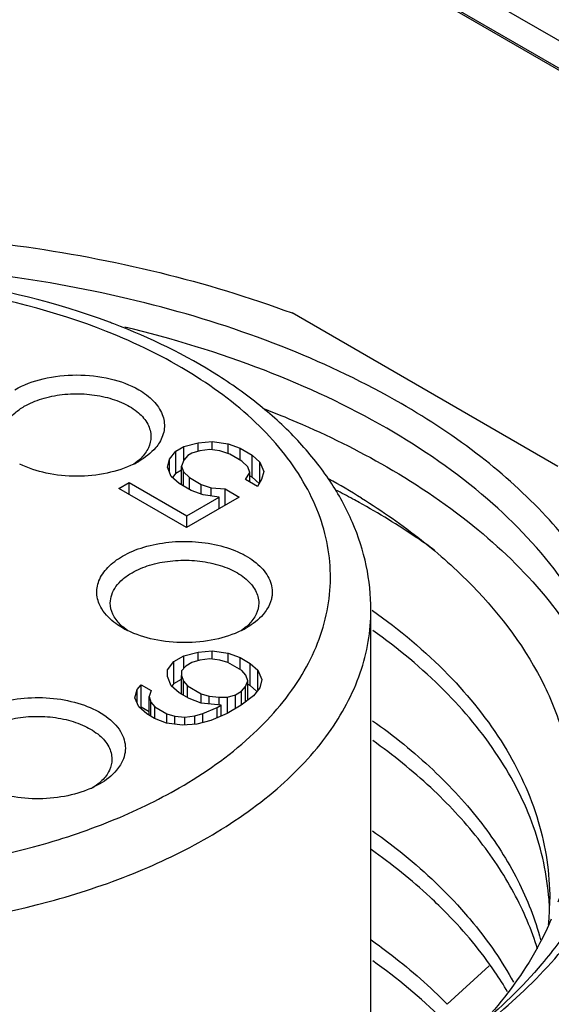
# Model space of a CAD drawing. Header units: inches. Extents: x 0 to 34, y 0 to 22.
# Tile 86 of 103: x 29.795 to 29.95, y 18.723 to 19.01. Entities that reach past the tile are written whole.
import ezdxf

# ---------------------------------------------------------------- set-up
doc = ezdxf.new("R2010")
doc.units = ezdxf.units.IN
doc.header["$LTSCALE"] = 1.87
doc.header["$MEASUREMENT"] = 0
doc.layers.get('0').update_dxf_attribs({"linetype": 'CONTINUOUS'})

msp = doc.modelspace()

# ---------------------------------------------------------------- linework, layer by layer
at = {"color": 7, "linetype": 'CONTINUOUS'}
for p, q in [((30.3202320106, 18.7918288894), (29.1691839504, 19.4564296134)), ((29.1618182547, 19.452176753), (30.312866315, 18.787576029)), ((30.3202320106, 18.7837927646), (29.1691839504, 19.4483934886)), ((29.9522145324, 18.8799110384), (29.8746145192, 18.9247163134)), ((29.8471985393, 18.8868479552), (29.8513077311, 18.8872113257)), ((29.8513077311, 18.8848387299), (29.8513077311, 18.8872113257)), ((29.8513077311, 18.8872113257), (29.855984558, 18.8865629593)), ((29.8389061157, 18.8820600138), (29.8407077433, 18.8844397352)), ((29.8407077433, 18.8844397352), (29.8430770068, 18.8858077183)), ((29.8407077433, 18.8780108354), (29.8407077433, 18.8844397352)), ((29.8430770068, 18.8858077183), (29.8471985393, 18.8868479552)), ((29.8430770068, 18.8817465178), (29.8430770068, 18.8858077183)), ((29.8477414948, 18.8844824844), (29.8453845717, 18.8837913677)), ((29.8471985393, 18.8843232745), (29.8471985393, 18.8868479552)), ((29.8506783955, 18.8848387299), (29.8477414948, 18.8844824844)), ((29.8536029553, 18.8845181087), (29.8506783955, 18.8848387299)), ((29.8565151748, 18.8835206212), (29.8536029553, 18.8845181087)), ((29.855984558, 18.883702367), (29.855984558, 18.8865629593)), ((29.855984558, 18.8865629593), (29.8594767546, 18.8852306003)), ((29.8594767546, 18.8818106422), (29.8594767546, 18.8852306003)), ((29.8594767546, 18.8852306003), (29.8629566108, 18.8832213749)), ((29.8297816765, 18.8816786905), (29.8284527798, 18.8806532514)), ((29.8382767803, 18.879687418), (29.8389061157, 18.8820600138)), ((29.8389061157, 18.8781740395), (29.8389061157, 18.8820600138)), ((29.8430029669, 18.8817465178), (29.8423859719, 18.8800507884)), ((29.8441999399, 18.8831073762), (29.8430029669, 18.8817465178)), ((29.8453845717, 18.8837913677), (29.8441999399, 18.8831073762)), ((29.859995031, 18.8815113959), (29.8565151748, 18.8835206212)), ((29.8617226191, 18.8798299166), (29.859995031, 18.8815113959)), ((29.8629566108, 18.8767924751), (29.8629566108, 18.8832213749)), ((29.8629566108, 18.8832213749), (29.8652641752, 18.8812050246)), ((29.8393997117, 18.8769870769), (29.8382767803, 18.879687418)), ((29.8407077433, 18.8780108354), (29.8423859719, 18.8789798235)), ((29.8423859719, 18.8745788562), (29.8423859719, 18.8800507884)), ((29.8423859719, 18.8800507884), (29.8429412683, 18.8783621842)), ((29.8622779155, 18.8781413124), (29.8617226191, 18.8798299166)), ((29.8652641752, 18.8753003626), (29.8652641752, 18.8812050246)), ((29.8652641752, 18.8812050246), (29.8663871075, 18.8785046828)), ((29.8417072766, 18.8749707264), (29.8393997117, 18.8769870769)), ((29.8407077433, 18.8780108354), (29.8397385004, 18.8767305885)), ((29.8429412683, 18.874258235), (29.8429412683, 18.8783621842)), ((29.8429412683, 18.8783621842), (29.844668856, 18.8766807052)), ((29.844668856, 18.8732607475), (29.844668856, 18.8766807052)), ((29.844668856, 18.8766807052), (29.8481487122, 18.8746714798)), ((29.8610686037, 18.8761035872), (29.8622779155, 18.8781413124)), ((29.8645484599, 18.8740943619), (29.8610686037, 18.8761035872)), ((29.8622779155, 18.8754053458), (29.8622779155, 18.8781413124)), ((29.8622779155, 18.8771843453), (29.8629566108, 18.8767924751)), ((29.8650593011, 18.8749551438), (29.8629566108, 18.8767924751)), ((29.8657577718, 18.876132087), (29.8645484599, 18.8740943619)), ((29.8663871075, 18.8785046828), (29.8657577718, 18.876132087)), ((29.8240982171, 18.8735101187), (29.8270597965, 18.8752200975)), ((29.8438174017, 18.8621245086), (29.8240982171, 18.8735101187)), ((29.8270597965, 18.8718001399), (29.8270597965, 18.8752200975)), ((29.8270597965, 18.8752200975), (29.843879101, 18.8655088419)), ((29.8451871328, 18.872961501), (29.8417072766, 18.8749707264)), ((29.848679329, 18.8716291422), (29.8451871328, 18.872961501)), ((29.8481487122, 18.8718315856), (29.8481487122, 18.8746714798)), ((29.8481487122, 18.8746714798), (29.851060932, 18.8736739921)), ((29.851060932, 18.8712989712), (29.851060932, 18.8736739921)), ((29.851060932, 18.8736739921), (29.8551577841, 18.8733604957)), ((29.8551577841, 18.8686723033), (29.8551577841, 18.8733604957)), ((29.8551577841, 18.8733604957), (29.8592176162, 18.8710163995)), ((29.8592176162, 18.8710163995), (29.8438174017, 18.8621245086)), ((29.843879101, 18.8655088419), (29.8533561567, 18.8709807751)), ((29.8533561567, 18.8709807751), (29.848679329, 18.8716291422)), ((29.8533561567, 18.8676320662), (29.8533561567, 18.8709807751)), ((29.843879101, 18.8621245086), (29.843879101, 18.8655088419)), ((29.8976474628, 18.6962320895), (29.8976474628, 18.8380147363)), ((29.8979621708, 18.8380205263), (29.898128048, 18.8379028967)), ((29.8265953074, 18.8320936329), (29.8252725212, 18.8331145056)), ((29.8612279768, 18.8331154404), (29.8599000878, 18.8320908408)), ((29.8401154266, 18.823017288), (29.8430770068, 18.8247272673)), ((29.8430770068, 18.8247272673), (29.8471985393, 18.8257675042)), ((29.8430770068, 18.821081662), (29.8430770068, 18.8247272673)), ((29.8471985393, 18.8257675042), (29.8513077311, 18.8261308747)), ((29.8471985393, 18.8232428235), (29.8471985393, 18.8257675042)), ((29.8513077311, 18.8237582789), (29.8513077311, 18.8261308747)), ((29.8513077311, 18.8261308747), (29.855984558, 18.8254825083)), ((29.855984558, 18.8227750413), (29.855984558, 18.8254825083)), ((29.855984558, 18.8254825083), (29.8594767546, 18.8241501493)), ((29.8594767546, 18.8207301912), (29.8594767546, 18.8241501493)), ((29.8594767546, 18.8241501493), (29.8623766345, 18.822475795)), ((29.8383137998, 18.820637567), (29.8401154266, 18.823017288)), ((29.8401154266, 18.8165883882), (29.8401154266, 18.823017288)), ((29.843607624, 18.8216849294), (29.8424106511, 18.8203240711)), ((29.8453845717, 18.8227109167), (29.843607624, 18.8216849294)), ((29.8477414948, 18.8234020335), (29.8453845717, 18.8227109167)), ((29.8506783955, 18.8237582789), (29.8477414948, 18.8234020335)), ((29.8536029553, 18.8234376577), (29.8506783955, 18.8237582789)), ((29.8559351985, 18.8227750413), (29.8536029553, 18.8234376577)), ((29.859995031, 18.8204309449), (29.8559351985, 18.8227750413)), ((29.8623766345, 18.8160468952), (29.8623766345, 18.822475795)), ((29.8623766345, 18.822475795), (29.8646841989, 18.8204594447)), ((29.8382767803, 18.8186069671), (29.8383137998, 18.820637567)), ((29.8393997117, 18.8159066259), (29.8382767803, 18.8186069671)), ((29.8383137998, 18.8186069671), (29.8383137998, 18.820637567)), ((29.8424106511, 18.8203240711), (29.8423859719, 18.8189703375)), ((29.8423859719, 18.8134984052), (29.8423859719, 18.8189703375)), ((29.8423859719, 18.8189703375), (29.8429412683, 18.8172817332)), ((29.8611426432, 18.8190843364), (29.859995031, 18.8204309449)), ((29.8616979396, 18.8173957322), (29.8611426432, 18.8190843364)), ((29.8646841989, 18.8147345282), (29.8646841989, 18.8204594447)), ((29.8646841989, 18.8204594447), (29.8658071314, 18.8177591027)), ((29.8294167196, 18.8148307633), (29.8306136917, 18.8161916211)), ((29.8306136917, 18.8097627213), (29.8306136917, 18.8161916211)), ((29.8306136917, 18.8161916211), (29.8335135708, 18.8145172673)), ((29.8417072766, 18.8138902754), (29.8393997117, 18.8159066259)), ((29.8401154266, 18.8165883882), (29.8395265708, 18.8158105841)), ((29.8401154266, 18.8165883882), (29.8423859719, 18.8178993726)), ((29.8429412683, 18.8131777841), (29.8429412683, 18.8172817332)), ((29.8429412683, 18.8172817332), (29.8440888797, 18.8159351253)), ((29.8440888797, 18.8125151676), (29.8440888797, 18.8159351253)), ((29.8440888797, 18.8159351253), (29.8481487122, 18.8135910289)), ((29.859883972, 18.8143391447), (29.8610809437, 18.8157000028)), ((29.8610809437, 18.8157000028), (29.8616979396, 18.8173957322)), ((29.8610809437, 18.8112505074), (29.8610809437, 18.8157000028)), ((29.8616979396, 18.8117226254), (29.8616979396, 18.8173957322)), ((29.8616979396, 18.8164387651), (29.8623766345, 18.8160468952)), ((29.8642922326, 18.8143730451), (29.8623766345, 18.8160468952)), ((29.8651777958, 18.8153865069), (29.863376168, 18.813006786)), ((29.8658071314, 18.8177591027), (29.8651777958, 18.8153865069)), ((29.8287873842, 18.8124581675), (29.8294167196, 18.8148307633)), ((29.8299103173, 18.8097578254), (29.8287873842, 18.8124581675)), ((29.8294167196, 18.8109447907), (29.8294167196, 18.8148307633)), ((29.8335135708, 18.8145172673), (29.8328965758, 18.8128215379)), ((29.8328965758, 18.8073496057), (29.8328965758, 18.8128215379)), ((29.8328965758, 18.8128215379), (29.8334518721, 18.8111329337)), ((29.8446071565, 18.8122159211), (29.8417072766, 18.8138902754)), ((29.8481487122, 18.8108835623), (29.8481487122, 18.8135910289)), ((29.8481487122, 18.8135910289), (29.8504809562, 18.8129284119)), ((29.8504809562, 18.8129284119), (29.853405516, 18.8126077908)), ((29.8504809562, 18.8106224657), (29.8504809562, 18.8129284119)), ((29.853405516, 18.8126077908), (29.8557501, 18.8126220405)), ((29.853405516, 18.8102423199), (29.853405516, 18.8126077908)), ((29.8557501, 18.8126220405), (29.8581070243, 18.8133131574)), ((29.8557501, 18.8078839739), (29.8557501, 18.8126220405)), ((29.8581070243, 18.8133131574), (29.859883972, 18.8143391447)), ((29.8581070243, 18.8092947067), (29.8581070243, 18.8133131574)), ((29.863376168, 18.813006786), (29.8598099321, 18.8102779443)), ((29.859883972, 18.8102779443), (29.859883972, 18.8143391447)), ((29.8322178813, 18.8077414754), (29.8299103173, 18.8097578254)), ((29.8306136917, 18.8097627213), (29.830304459, 18.8094111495)), ((29.8306136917, 18.8097627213), (29.8328965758, 18.8084446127)), ((29.8334518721, 18.8070289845), (29.8334518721, 18.8111329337)), ((29.8334518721, 18.8111329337), (29.8345994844, 18.8097863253)), ((29.8345994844, 18.8064019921), (29.8345994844, 18.8097863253)), ((29.8345994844, 18.8097863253), (29.8380793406, 18.8077770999)), ((29.8480993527, 18.8108835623), (29.8446071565, 18.8122159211)), ((29.8539484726, 18.8102423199), (29.8480993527, 18.8108835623)), ((29.8527638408, 18.8095583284), (29.8539484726, 18.8102423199)), ((29.8539484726, 18.8071366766), (29.8539484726, 18.8102423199)), ((29.8598099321, 18.8102779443), (29.8556637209, 18.8078839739)), ((29.8345377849, 18.8064019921), (29.8322178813, 18.8077414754)), ((29.8380793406, 18.8050696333), (29.8380793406, 18.8077770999)), ((29.8380793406, 18.8077770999), (29.8404115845, 18.807114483)), ((29.8404115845, 18.807114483), (29.8433361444, 18.8067938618)), ((29.8404115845, 18.8047394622), (29.8404115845, 18.807114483)), ((29.8433361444, 18.8067938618), (29.8462730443, 18.8071501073)), ((29.8433361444, 18.8044212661), (29.8433361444, 18.8067938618)), ((29.8462730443, 18.8071501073), (29.8486299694, 18.8078412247)), ((29.8462730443, 18.8047846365), (29.8462730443, 18.8071501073)), ((29.8486299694, 18.8078412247), (29.8527638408, 18.8095583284)), ((29.8486299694, 18.8052424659), (29.8486299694, 18.8078412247)), ((29.8556637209, 18.8078839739), (29.8509375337, 18.8058248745)), ((29.8527638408, 18.8066205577), (29.8527638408, 18.8095583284)), ((29.838029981, 18.8050696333), (29.8345377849, 18.8064019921)), ((29.842706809, 18.8044212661), (29.838029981, 18.8050696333)), ((29.8468160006, 18.8047846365), (29.842706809, 18.8044212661)), ((29.8509375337, 18.8058248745), (29.8468160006, 18.8047846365)), ((29.8184962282, 18.7872866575), (29.8164412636, 18.7862217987)), ((29.8183800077, 18.7875519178), (29.8165287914, 18.7861772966)), ((29.9321858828, 18.7341787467), (29.9199326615, 18.7229984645))]:
    msp.add_line(p, q, dxfattribs=at)
for centre, radius, start, end in [((29.7518690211, 18.7365237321), 0.1980801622, 69.0746575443, 69.4720621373), ((29.8171905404, 18.9034572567), 0.0254450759, 296.2440370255, 299.9621153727), ((29.8206308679, 18.8923390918), 0.0140492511, 310.6425441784, 314.9426690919), ((29.7808872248, 18.6870495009), 0.2161621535, 58.1561004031, 61.1295240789), ((29.7738101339, 18.6519798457), 0.2485508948, 61.5100482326, 62.8033168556), ((29.7772167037, 18.6582906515), 0.2413793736, 61.0073603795, 61.5061917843), ((29.8344130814, 18.8437629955), 0.0140335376, 225.0431695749, 229.3575291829), ((29.8378825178, 18.8549247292), 0.0254810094, 240.0375342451, 243.7318725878), ((29.8486379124, 18.8548919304), 0.0254423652, 296.246737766, 299.9621706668), ((29.8520773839, 18.8437772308), 0.0140501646, 310.6381871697, 314.9425764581), ((29.8092297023, 18.7982155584), 0.0140513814, 310.6323841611, 314.9424529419), ((29.804357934, 18.8122430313), 0.028689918, 293.5088140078, 294.9084694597), ((29.8718173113, 18.747816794), 0.0779940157, 2.024930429, 4.2159350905), ((29.8726356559, 18.7536172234), 0.0771767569, 357.7336709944, 0.0135206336), ((29.8722699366, 18.7536369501), 0.0775429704, 354.5386268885, 357.7297925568)]:
    msp.add_arc(centre, radius, start, end, dxfattribs=at)
for points, knots in [([(29.5529014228, 18.9047247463), (29.56362, 18.9109135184), (29.5868054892, 18.9220565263), (29.6243987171, 18.9346577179), (29.6651069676, 18.9434548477), (29.7077835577, 18.9481973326), (29.7512326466, 18.9487554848), (29.7942333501, 18.9451113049), (29.8355703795, 18.9373711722), (29.8619984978, 18.9293953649), (29.8746145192, 18.9247163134)], [0, 0, 0, 0, 0.1120242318, 0.2319800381, 0.358118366, 0.4882600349, 0.619988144, 0.7507932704, 0.8782113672, 1, 1, 1, 1]), ([(29.9064548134, 18.8982952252), (29.8959536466, 18.9043584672), (29.8731721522, 18.9152171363), (29.8361845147, 18.9273038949), (29.7961229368, 18.9354936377), (29.7542102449, 18.9395330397), (29.7117189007, 18.9393023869), (29.6699445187, 18.9348075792), (29.6301576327, 18.9261852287), (29.5935612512, 18.9136930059), (29.5612512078, 18.8976939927), (29.5341862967, 18.8786290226), (29.5131849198, 18.8569805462), (29.4989752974, 18.8332575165), (29.4922680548, 18.8081097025), (29.4935748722, 18.7825479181), (29.5027721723, 18.7577774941), (29.5132500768, 18.7430866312), (29.5193888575, 18.736110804)], [0, 0, 0, 0, 0.0658154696, 0.1364387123, 0.2107361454, 0.2873006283, 0.3645804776, 0.4409746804, 0.5149406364, 0.5850968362, 0.650340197, 0.7099854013, 0.7639373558, 0.8128899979, 0.8584721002, 0.9031295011, 0.9495644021, 1, 1, 1, 1]), ([(29.8213286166, 18.9220260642), (29.8058942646, 18.9278054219), (29.7727598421, 18.9358183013), (29.7217414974, 18.9380483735), (29.6719917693, 18.9308918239), (29.6409610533, 18.9195242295), (29.6271512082, 18.9121157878)], [0, 0, 0, 0, 0.2479889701, 0.5083522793, 0.7641897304, 1, 1, 1, 1]), ([(29.8204439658, 18.9193537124), (29.8052981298, 18.9253539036), (29.7724114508, 18.9336395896), (29.7217098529, 18.9359265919), (29.6797113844, 18.9296146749), (29.6490435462, 18.9194786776), (29.6351668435, 18.9128382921), (29.6287622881, 18.9091403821)], [0, 0, 0, 0, 0.2475606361, 0.5101106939, 0.7671369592, 0.8876177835, 1, 1, 1, 1]), ([(29.841729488, 18.78617579), (29.8490652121, 18.7904113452), (29.8622298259, 18.7996278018), (29.8752037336, 18.8143804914), (29.8818340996, 18.8269900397), (29.8848926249, 18.8364658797), (29.8861192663, 18.8461012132), (29.8854891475, 18.8557591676), (29.883015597, 18.8653008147), (29.8771686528, 18.8780344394), (29.8650775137, 18.8930810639), (29.8450163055, 18.9081811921), (29.8290895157, 18.9159286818), (29.8204439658, 18.9193537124)], [0, 0, 0, 0, 0.1398143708, 0.263204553, 0.3198210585, 0.3739559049, 0.4266717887, 0.4791856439, 0.5327378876, 0.5884527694, 0.7094120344, 0.8465096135, 1, 1, 1, 1]), ([(29.8976474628, 18.8380147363), (29.8976474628, 18.8423651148), (29.8967133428, 18.8511581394), (29.8925921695, 18.8639126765), (29.8859526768, 18.8760055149), (29.877012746, 18.8872436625), (29.8659978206, 18.8975258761), (29.8483715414, 18.9101662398), (29.8332409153, 18.9174761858), (29.8226135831, 18.921539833)], [0, 0, 0, 0, 0.1095335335, 0.2207117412, 0.3353765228, 0.4549840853, 0.5807826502, 0.7135315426, 1, 1, 1, 1]), ([(29.902278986, 18.8910624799), (29.890868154, 18.8976509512), (29.865925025, 18.9092738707), (29.8396408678, 18.9172727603), (29.8258179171, 18.9205861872)], [0, 0, 0, 0, 0.48104803, 1, 1, 1, 1]), ([(29.7937069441, 18.9023093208), (29.7962760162, 18.9037926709), (29.8022503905, 18.9059572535), (29.8118027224, 18.9069943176), (29.8213550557, 18.9059572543), (29.8273294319, 18.9037926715), (29.8298985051, 18.9023093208)], [0, 0, 0, 0, 0.2372413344, 0.4999999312, 0.7627585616, 1, 1, 1, 1]), ([(29.8298985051, 18.9023093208), (29.8314663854, 18.9014040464), (29.8342105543, 18.8993955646), (29.8370155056, 18.8954199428), (29.8377184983, 18.890932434), (29.8366871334, 18.8881768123), (29.8359418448, 18.8869545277)], [0, 0, 0, 0, 0.2931939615, 0.5432521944, 0.7681629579, 1, 1, 1, 1]), ([(29.7964913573, 18.8974866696), (29.7980942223, 18.8984121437), (29.801723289, 18.8999096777), (29.8076380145, 18.9010930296), (29.8138944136, 18.9012661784), (29.8199797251, 18.9004113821), (29.825408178, 18.8985976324), (29.8297564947, 18.8959480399), (29.8327022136, 18.8925978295), (29.833456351, 18.8898951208), (29.8334562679, 18.888646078)], [0, 0, 0, 0, 0.1288274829, 0.2705619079, 0.4178787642, 0.5623784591, 0.6961932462, 0.8135865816, 0.913061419, 1, 1, 1, 1]), ([(29.7901491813, 18.888646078), (29.7901492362, 18.8894708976), (29.7904539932, 18.8911900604), (29.7917572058, 18.8935854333), (29.7938174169, 18.8957507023), (29.7955412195, 18.8969380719), (29.7964913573, 18.8974866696)], [0, 0, 0, 0, 0.2177897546, 0.4509217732, 0.710304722, 1, 1, 1, 1]), ([(29.8665831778, 18.8967351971), (29.8697566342, 18.8955095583), (29.8819614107, 18.8905464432), (29.8938151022, 18.8846988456), (29.902278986, 18.8798119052)], [0, 0, 0, 0, 0.2582034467, 1, 1, 1, 1]), ([(29.9591938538, 18.7462964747), (29.9635278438, 18.752384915), (29.9708498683, 18.765055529), (29.9770967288, 18.7856849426), (29.9779420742, 18.8067228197), (29.9733388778, 18.8275435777), (29.9634971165, 18.8475888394), (29.9487550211, 18.8664343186), (29.92949723, 18.8837335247), (29.9145194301, 18.8936388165), (29.9064548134, 18.8982952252)], [0, 0, 0, 0, 0.1217400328, 0.2362950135, 0.3477787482, 0.4609027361, 0.5800536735, 0.7085367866, 0.8483047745, 1, 1, 1, 1]), ([(29.9714659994, 18.7946196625), (29.9714659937, 18.7990920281), (29.9706886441, 18.8081397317), (29.9659892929, 18.8262784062), (29.9539247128, 18.8485184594), (29.9314559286, 18.8721213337), (29.9126480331, 18.885075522), (29.902278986, 18.8910624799)], [0, 0, 0, 0, 0.1081665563, 0.2183704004, 0.451375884, 0.710418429, 1, 1, 1, 1]), ([(29.8334562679, 18.888646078), (29.8334561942, 18.8875397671), (29.8328820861, 18.8851769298), (29.8314301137, 18.8832693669), (29.8305552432, 18.8823948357)], [0, 0, 0, 0, 0.4721116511, 1, 1, 1, 1]), ([(29.8359418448, 18.8869545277), (29.8356160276, 18.8864201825), (29.8339917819, 18.884188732), (29.8317380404, 18.8824748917), (29.8298985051, 18.8814127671)], [0, 0, 0, 0, 0.2275806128, 1, 1, 1, 1]), ([(29.8284422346, 18.8806350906), (29.8259889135, 18.8794235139), (29.8204908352, 18.8776480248), (29.8117981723, 18.8767912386), (29.8031073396, 18.877650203), (29.7976107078, 18.8794253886), (29.7951590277, 18.8806370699)], [0, 0, 0, 0, 0.2396888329, 0.5000660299, 0.7604359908, 1, 1, 1, 1]), ([(29.902278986, 18.8798119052), (29.9116286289, 18.8744135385), (29.9287499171, 18.8628169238), (29.9498605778, 18.8420273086), (29.9644765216, 18.8191918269), (29.9695369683, 18.802583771), (29.970685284, 18.7944485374)], [0, 0, 0, 0, 0.2867682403, 0.5464115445, 0.7817704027, 1, 1, 1, 1]), ([(29.8949358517, 18.8706768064), (29.9009652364, 18.866926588), (29.9122892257, 18.8590424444), (29.9315819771, 18.8419054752), (29.9464006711, 18.8221240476), (29.9546441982, 18.8006085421), (29.957377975, 18.7845269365), (29.9567049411, 18.7683561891), (29.9540413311, 18.7578856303), (29.9522177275, 18.752789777)], [0, 0, 0, 0, 0.1498317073, 0.2902906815, 0.5440329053, 0.6608852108, 0.7738001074, 0.8857920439, 1, 1, 1, 1]), ([(29.9162340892, 18.8554849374), (29.9145165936, 18.8567269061), (29.9073935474, 18.8617058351), (29.8999595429, 18.8662361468), (29.8942126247, 18.8694208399)], [0, 0, 0, 0, 0.2439055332, 1, 1, 1, 1]), ([(29.8251551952, 18.8537450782), (29.8271087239, 18.8548730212), (29.8315437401, 18.8566827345), (29.8387649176, 18.8580655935), (29.8463753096, 18.8581826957), (29.853716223, 18.8570194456), (29.860171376, 18.8546726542), (29.8652146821, 18.8513070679), (29.8684386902, 18.847067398), (29.8689573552, 18.8437537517), (29.8687772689, 18.8422667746)], [0, 0, 0, 0, 0.1302711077, 0.2737509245, 0.422525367, 0.5676005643, 0.7007189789, 0.8162156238, 0.913499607, 1, 1, 1, 1]), ([(29.8191268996, 18.838367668), (29.8183769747, 18.8395904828), (29.8173365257, 18.8423480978), (29.8180322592, 18.8468441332), (29.8208379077, 18.8508273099), (29.8235852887, 18.8528386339), (29.8251551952, 18.8537450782)], [0, 0, 0, 0, 0.2319753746, 0.45685229, 0.7068398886, 1, 1, 1, 1]), ([(29.8279385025, 18.8489241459), (29.8295413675, 18.84984962), (29.8331704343, 18.851347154), (29.8390851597, 18.8525305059), (29.8453415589, 18.8527036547), (29.8514268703, 18.8518488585), (29.8568553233, 18.8500351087), (29.86120364, 18.8473855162), (29.8641493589, 18.8440353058), (29.8649034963, 18.8413325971), (29.8649034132, 18.8400835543)], [0, 0, 0, 0, 0.1288274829, 0.2705619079, 0.4178787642, 0.5623784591, 0.6961932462, 0.8135865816, 0.913061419, 1, 1, 1, 1]), ([(29.8215963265, 18.8400835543), (29.8215963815, 18.8409083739), (29.8219011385, 18.8426275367), (29.8232043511, 18.8450229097), (29.8252645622, 18.8471881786), (29.8269883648, 18.8483755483), (29.8279385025, 18.8489241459)], [0, 0, 0, 0, 0.2177897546, 0.4509217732, 0.710304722, 1, 1, 1, 1]), ([(29.8687772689, 18.8422667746), (29.8687355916, 18.8419226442), (29.868477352, 18.8405096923), (29.8678785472, 18.8391685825), (29.8672992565, 18.8382484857)], [0, 0, 0, 0, 0.2417472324, 1, 1, 1, 1]), ([(29.825156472, 18.8328491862), (29.8245042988, 18.8332257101), (29.8222019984, 18.8347008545), (29.820165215, 18.8366746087), (29.8191268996, 18.838367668)], [0, 0, 0, 0, 0.2749249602, 1, 1, 1, 1]), ([(29.8244973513, 18.833832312), (29.8236226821, 18.8347070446), (29.8221705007, 18.836614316), (29.8215962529, 18.8389772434), (29.8215963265, 18.8400835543)], [0, 0, 0, 0, 0.5278883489, 1, 1, 1, 1]), ([(29.8649034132, 18.8400835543), (29.8649033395, 18.8389772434), (29.8643292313, 18.8366144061), (29.862877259, 18.8347068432), (29.8620023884, 18.833832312)], [0, 0, 0, 0, 0.4721116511, 1, 1, 1, 1]), ([(29.8500811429, 18.7717102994), (29.8572099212, 18.7758263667), (29.8701404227, 18.784732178), (29.8855873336, 18.8009595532), (29.8938816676, 18.8162494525), (29.8971128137, 18.8287197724), (29.8976470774, 18.8349400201), (29.8976472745, 18.8380147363)], [0, 0, 0, 0, 0.2895843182, 0.5486222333, 0.7816308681, 0.8918345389, 1, 1, 1, 1]), ([(29.8672992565, 18.8382484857), (29.8669718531, 18.8377284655), (29.8653548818, 18.8355613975), (29.8631460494, 18.8338899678), (29.8613445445, 18.8328498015)], [0, 0, 0, 0, 0.228038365, 1, 1, 1, 1]), ([(29.898128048, 18.8379028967), (29.9059989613, 18.8323148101), (29.920243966, 18.8204339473), (29.9369642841, 18.7995991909), (29.9474076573, 18.7771189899), (29.9498106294, 18.7612995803), (29.9498124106, 18.7536354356)], [0, 0, 0, 0, 0.2825072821, 0.5395091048, 0.7756961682, 1, 1, 1, 1]), ([(29.8598894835, 18.8320727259), (29.8574361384, 18.8308609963), (29.8519378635, 18.8290853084), (29.8432448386, 18.828228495), (29.8345536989, 18.8290876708), (29.8290569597, 18.8308631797), (29.8266053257, 18.8320750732)], [0, 0, 0, 0, 0.2396881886, 0.5000682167, 0.7604398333, 1, 1, 1, 1]), ([(29.9496002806, 18.7535505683), (29.9490682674, 18.7607691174), (29.9458587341, 18.7755327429), (29.9351613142, 18.7963581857), (29.9190173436, 18.8157118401), (29.9055499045, 18.8268475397), (29.898151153, 18.83210372)], [0, 0, 0, 0, 0.2242728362, 0.4614665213, 0.7187890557, 1, 1, 1, 1]), ([(29.7823098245, 18.8081802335), (29.7844917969, 18.809440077), (29.7894943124, 18.8113943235), (29.7975975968, 18.8126865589), (29.8059992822, 18.8124254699), (29.8138220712, 18.8106232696), (29.8202750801, 18.8074743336), (29.8241737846, 18.8036882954), (29.8257355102, 18.8002756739), (29.8261165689, 18.7977209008), (29.8257281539, 18.7951683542), (29.8250032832, 18.7935918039), (29.8245469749, 18.7928411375)], [0, 0, 0, 0, 0.1347730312, 0.2837045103, 0.4364353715, 0.5816569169, 0.7099074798, 0.8168236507, 0.8637863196, 0.9083903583, 0.9530098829, 1, 1, 1, 1]), ([(29.7850916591, 18.8033615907), (29.786694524, 18.8042870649), (29.7903235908, 18.8057845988), (29.7962383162, 18.8069679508), (29.8024947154, 18.8071410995), (29.8085800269, 18.8062863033), (29.8140084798, 18.8044725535), (29.8183567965, 18.801822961), (29.8213025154, 18.7984727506), (29.8220566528, 18.795770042), (29.8220565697, 18.7945209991)], [0, 0, 0, 0, 0.1288274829, 0.2705619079, 0.4178787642, 0.5623784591, 0.6961932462, 0.8135865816, 0.913061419, 1, 1, 1, 1]), ([(29.898144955, 18.8057496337), (29.9043197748, 18.8013633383), (29.9157310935, 18.7921520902), (29.9301220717, 18.7765092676), (29.9408634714, 18.7597884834), (29.9455365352, 18.747828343), (29.9471211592, 18.7418600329)], [0, 0, 0, 0, 0.2770227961, 0.5344425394, 0.774147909, 1, 1, 1, 1]), ([(29.9462702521, 18.7390512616), (29.9445295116, 18.7447491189), (29.9396751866, 18.7561312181), (29.9290245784, 18.772033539), (29.9150500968, 18.7869377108), (29.9040713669, 18.7957524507), (29.8981504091, 18.7999588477)], [0, 0, 0, 0, 0.226435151, 0.4666503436, 0.7239593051, 1, 1, 1, 1]), ([(29.8245469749, 18.7928411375), (29.824221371, 18.7923054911), (29.8225967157, 18.7900682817), (29.8203390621, 18.7883506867), (29.8184962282, 18.7872866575)], [0, 0, 0, 0, 0.2275464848, 1, 1, 1, 1]), ([(29.8220565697, 18.7945209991), (29.822056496, 18.7934146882), (29.8214823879, 18.7910518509), (29.8200304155, 18.7891442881), (29.819155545, 18.7882697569)], [0, 0, 0, 0, 0.4721116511, 1, 1, 1, 1]), ([(30.0009937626, 18.7883061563), (30.0009936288, 18.7832748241), (30.0001190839, 18.7730962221), (29.994832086, 18.7526903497), (29.9812598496, 18.7276699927), (29.9559821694, 18.701116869), (29.9348232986, 18.6865433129), (29.9231581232, 18.6798079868)], [0, 0, 0, 0, 0.1081648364, 0.2183691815, 0.4513743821, 0.7104185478, 1, 1, 1, 1]), ([(29.6500478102, 18.7759624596), (29.6651936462, 18.7699622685), (29.6980803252, 18.7616765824), (29.7487819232, 18.7593895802), (29.7907803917, 18.7657014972), (29.8214482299, 18.7758374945), (29.8353249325, 18.78247788), (29.841729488, 18.78617579)], [0, 0, 0, 0, 0.2475606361, 0.5101106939, 0.7671369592, 0.8876177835, 1, 1, 1, 1]), ([(29.8158020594, 18.7859344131), (29.8133911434, 18.7848854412), (29.8081036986, 18.783366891), (29.799834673, 18.7827002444), (29.7916246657, 18.783574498), (29.7864324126, 18.7852330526), (29.7840954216, 18.7863487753)], [0, 0, 0, 0, 0.2425596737, 0.5024630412, 0.7610905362, 1, 1, 1, 1]), ([(30.0010270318, 18.7769204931), (30.0060708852, 18.769842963), (30.0146218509, 18.7551310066), (30.022079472, 18.7312118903), (30.0234145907, 18.7068040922), (30.0185589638, 18.6825940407), (30.0077247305, 18.6592070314), (29.9912727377, 18.6371295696), (29.969624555, 18.6167552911), (29.952699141, 18.6050044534), (29.9435708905, 18.5994588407)], [0, 0, 0, 0, 0.122538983, 0.2379200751, 0.3500742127, 0.4635348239, 0.5825846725, 0.7105318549, 0.8494046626, 1, 1, 1, 1]), ([(29.8981441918, 18.7736047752), (29.9004655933, 18.7719557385), (29.9092363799, 18.7654129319), (29.9173883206, 18.7580150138), (29.922862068, 18.7520507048)], [0, 0, 0, 0, 0.2602149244, 1, 1, 1, 1]), ([(29.6415633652, 18.7614202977), (29.6579327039, 18.7547456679), (29.6936199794, 18.7454820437), (29.7487654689, 18.7427364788), (29.7945373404, 18.7494726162), (29.8279775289, 18.7604574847), (29.843104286, 18.7676819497), (29.8500811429, 18.7717102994)], [0, 0, 0, 0, 0.2468580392, 0.5094340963, 0.7668381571, 0.8874995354, 1, 1, 1, 1]), ([(29.9199326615, 18.7493569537), (29.9182953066, 18.7510322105), (29.9113350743, 18.7577993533), (29.9037214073, 18.7638818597), (29.8977065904, 18.7681278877)], [0, 0, 0, 0, 0.2413716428, 1, 1, 1, 1]), ([(29.9375332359, 18.7266055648), (29.9363618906, 18.7286007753), (29.9312208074, 18.7367158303), (29.9250268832, 18.7441448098), (29.9199326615, 18.7493569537)], [0, 0, 0, 0, 0.2409582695, 1, 1, 1, 1]), ([(29.922862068, 18.7520507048), (29.9244952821, 18.7502711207), (29.9305975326, 18.7432447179), (29.9359049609, 18.7355089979), (29.9391923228, 18.7294526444)], [0, 0, 0, 0, 0.2595437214, 1, 1, 1, 1]), ([(29.9569625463, 18.7475640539), (29.9541207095, 18.7431000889), (29.9403022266, 18.7245487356), (29.9217208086, 18.7099318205), (29.9065335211, 18.7006976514)], [0, 0, 0, 0, 0.2294191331, 1, 1, 1, 1]), ([(29.9502700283, 18.747828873), (29.9492392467, 18.7454186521), (29.9445078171, 18.7355641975), (29.9381143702, 18.7265465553), (29.9326655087, 18.7202846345)], [0, 0, 0, 0, 0.2400078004, 1, 1, 1, 1]), ([(29.9064381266, 18.7005779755), (29.9119386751, 18.7037532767), (29.9316502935, 18.7162471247), (29.9493283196, 18.7324372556), (29.9591938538, 18.7462964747)], [0, 0, 0, 0, 0.2718488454, 1, 1, 1, 1]), ([(29.8977065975, 18.7417693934), (29.8997592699, 18.7403203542), (29.9075714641, 18.7345629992), (29.9149056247, 18.7281418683), (29.9199326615, 18.7229984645)], [0, 0, 0, 0, 0.2589068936, 1, 1, 1, 1]), ([(29.9241091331, 18.7127397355), (29.9222661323, 18.7148067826), (29.9142980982, 18.7231886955), (29.9053159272, 18.7305793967), (29.8981493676, 18.7356694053)], [0, 0, 0, 0, 0.2395727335, 1, 1, 1, 1])]:
    msp.add_open_spline(points, degree=3, knots=knots, dxfattribs=at)

doc.saveas('drawing.dxf')
